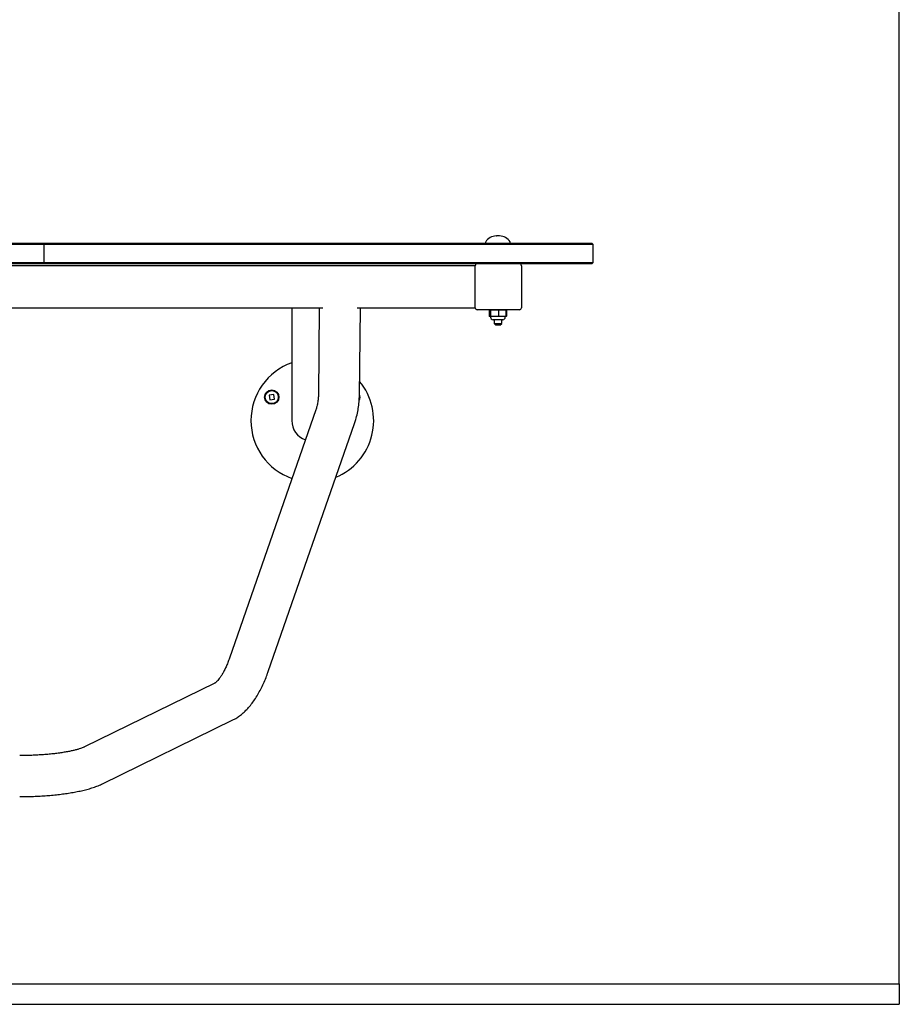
# Model space of a CAD drawing. Header units: inches. Extents: x 0 to 180, y 0 to 140.
# Tile 5 of 32: x 35 to 57, y 15 to 39. Entities that reach past the tile are written whole.
import ezdxf

# ---------------------------------------------------------------- set-up
doc = ezdxf.new("R2010")
doc.units = ezdxf.units.IN
doc.header["$MEASUREMENT"] = 0
doc.linetypes.add('SLD-Solid', pattern=[0])

msp = doc.modelspace()

# ---------------------------------------------------------------- linework, layer by layer
at = {"color": 7, "linetype": 'SLD-Solid', "lineweight": 25}
for p, q in [((56.5524981, 38.7713418), (56.5524981, 62.7713418)), ((56.5524981, 15.2713418), (56.5524981, 38.7713418)), ((17.0170961, 33.3243103), (35.1115481, 33.3243103)), ((35.1115481, 33.2943103), (17.0170961, 33.2943103)), ((35.1115481, 33.3243103), (35.7320981, 33.3243103)), ((35.7020981, 33.2943103), (35.1115481, 33.2943103)), ((35.7320981, 33.3243103), (35.7020981, 33.2943103)), ((35.7020981, 32.8543103), (35.7020981, 33.2943103)), ((36.7020961, 33.2943103), (35.7020981, 33.2943103)), ((35.7320981, 33.3243103), (36.7020961, 33.3243103)), ((36.7020961, 33.3243103), (48.0879001, 33.3243103)), ((48.0879001, 33.2943103), (36.7020961, 33.2943103)), ((46.4650681, 33.3452358), (46.4650681, 33.3393103)), ((47.0650681, 33.3393103), (47.0650681, 33.3452358)), ((48.0879001, 33.3243103), (49.0578981, 33.3243103)), ((49.0878981, 33.2943103), (48.0879001, 33.2943103)), ((49.0578981, 33.3243103), (49.0878981, 33.2943103)), ((49.0878981, 32.8543103), (49.0878981, 33.2943103)), ((17.0170961, 32.8543103), (35.1115481, 32.8543103)), ((35.1115481, 32.8243103), (17.0170961, 32.8243103)), ((46.2128981, 32.7736214), (18.8920981, 32.7736214)), ((35.1115481, 32.8543103), (35.7020981, 32.8543103)), ((35.7320981, 32.8243103), (35.1115481, 32.8243103)), ((35.7020981, 32.8543103), (36.7020961, 32.8543103)), ((35.7320981, 32.8243103), (35.7020981, 32.8543103)), ((36.7020961, 32.8243103), (35.7320981, 32.8243103)), ((36.7020961, 32.8543103), (48.0879001, 32.8543103)), ((48.0879001, 32.8243103), (36.7020961, 32.8243103)), ((42.6593722, 32.7736214), (42.2399981, 32.7736214)), ((46.2128981, 31.7493103), (46.2128981, 32.7743103)), ((47.3378981, 32.7743103), (47.3378981, 31.7493103)), ((48.0879001, 32.8543103), (49.0878981, 32.8543103)), ((49.0578981, 32.8243103), (48.0879001, 32.8243103)), ((49.0878981, 32.8543103), (49.0578981, 32.8243103)), ((22.6125987, 31.7499993), (42.4923976, 31.7499993)), ((41.7399981, 31.7499993), (41.7399981, 30.0004757)), ((42.4109913, 31.7499993), (42.3875222, 29.6076531)), ((43.3327892, 31.7499993), (46.2128981, 31.7499993)), ((43.3874622, 29.5966989), (43.4110513, 31.7499993)), ((47.2878981, 31.6993103), (46.2628981, 31.6993103)), ((46.5546522, 31.6913103), (46.56363, 31.6993103)), ((46.5704352, 31.6913103), (46.5546522, 31.6913103)), ((46.5546522, 31.6913103), (46.5546522, 31.5473103)), ((46.5704352, 31.6913103), (46.5787396, 31.6993103)), ((46.5856251, 31.6913103), (46.5704352, 31.6913103)), ((46.5704352, 31.6913103), (46.5704352, 31.5473103)), ((46.5856251, 31.6913103), (46.5932814, 31.6993103)), ((46.780258, 31.6913103), (46.5856251, 31.6913103)), ((46.5856251, 31.6913103), (46.5856251, 31.5473103)), ((46.7796099, 31.6993103), (46.780258, 31.6913103)), ((46.780258, 31.6913103), (46.780258, 31.5473103)), ((46.9597011, 31.6913103), (46.780258, 31.6913103)), ((46.9513967, 31.6993103), (46.9597011, 31.6913103)), ((46.9597011, 31.6913103), (46.9597011, 31.5473103)), ((46.9754841, 31.6913103), (46.9597011, 31.6913103)), ((46.9665063, 31.6993103), (46.9754841, 31.6913103)), ((46.9754841, 31.6913103), (46.9754841, 31.5473103)), ((46.5546522, 31.5473103), (46.5704352, 31.5473103)), ((46.56363, 31.5393103), (46.5546522, 31.5473103)), ((46.5787396, 31.5393103), (46.56363, 31.5393103)), ((46.5704352, 31.5473103), (46.5856251, 31.5473103)), ((46.5787396, 31.5393103), (46.5704352, 31.5473103)), ((46.5932814, 31.5393103), (46.5787396, 31.5393103)), ((46.5856251, 31.5473103), (46.780258, 31.5473103)), ((46.5932814, 31.5393103), (46.5856251, 31.5473103)), ((46.5871467, 31.5393103), (46.5871467, 31.5193103)), ((46.7796099, 31.5393103), (46.5932814, 31.5393103)), ((46.8829896, 31.4593103), (46.6471467, 31.4593103)), ((46.6713181, 31.4593103), (46.6713181, 31.3672545)), ((46.7796099, 31.5393103), (46.780258, 31.5473103)), ((46.9513967, 31.5393103), (46.7796099, 31.5393103)), ((46.780258, 31.5473103), (46.9597011, 31.5473103)), ((46.8588181, 31.3672545), (46.8588181, 31.4593103)), ((46.9429896, 31.5193103), (46.9429896, 31.5393103)), ((46.9597011, 31.5473103), (46.9513967, 31.5393103)), ((46.9665063, 31.5393103), (46.9513967, 31.5393103)), ((46.9597011, 31.5473103), (46.9754841, 31.5473103)), ((46.9754841, 31.5473103), (46.9665063, 31.5393103)), ((46.6713181, 31.3672545), (46.7142623, 31.3243103)), ((46.6713181, 31.3672545), (46.8521305, 31.3672545)), ((46.815874, 31.3243103), (46.7142623, 31.3243103)), ((46.815874, 31.3243103), (46.8588181, 31.3672545)), ((46.8521305, 31.3672545), (46.8588181, 31.3672545)), ((41.7399981, 30.0004757), (41.7399981, 29.0004757)), ((41.2976417, 29.6355124), (41.1870584, 29.6177545)), ((41.1870584, 29.6177545), (41.2048163, 29.5071713)), ((41.2048163, 29.5071713), (41.3153996, 29.5249292)), ((41.3153996, 29.5249292), (41.2976417, 29.6355124)), ((42.324707, 29.2605386), (40.2208671, 23.2109333)), ((41.1653818, 22.8824643), (43.2692217, 28.9320696)), ((39.8650787, 22.6031883), (36.6866574, 21.0455348)), ((37.1267244, 20.1475698), (40.3051457, 21.7052234)), ((8.5524981, 15.2713418), (56.5524981, 15.2713418)), ((56.5524981, 15.2713418), (56.5524981, 14.7713418)), ((8.5524981, 14.7713418), (56.5524981, 14.7713418))]:
    msp.add_line(p, q, dxfattribs=at)
for radius in [0.175, 0.159]:
    msp.add_circle((41.251229, 29.5713418), radius, dxfattribs=at)
for centre, radius, start, end in [((46.7248758, 33.1993103), 0.3, 90, 149.20159034), ((46.8052605, 33.1993103), 0.3, 30.79840966, 90), ((46.4800681, 33.3452358), 0.015, 149.20159034, 180), ((46.4800681, 33.3393103), 0.015, 180, 270), ((47.0500681, 33.3393103), 0.015, 270, 0), ((47.0500681, 33.3452358), 0.015, 0, 30.79840966), ((46.2628981, 32.7743103), 0.05, 90, 180), ((47.2878981, 32.7743103), 0.05, 0, 90), ((46.2628981, 31.7493103), 0.05, 180, 270), ((47.2878981, 31.7493103), 0.05, 270, 0), ((46.6471467, 31.5193103), 0.06, 180, 270), ((46.8829896, 31.5193103), 0.06, 270, 0), ((42.2399981, 29.0004757), 1.496063, 109.52453762, 250.61678452), ((42.2399981, 29.0004757), 1.496063, 292.49128478, 39.68040087), ((43.2287673, 29.5713418), 0.175, 332.17652564, 24.5240022), ((42.2399981, 29.0004757), 0.5, 180, 250.20372914)]:
    msp.add_arc(centre, radius, start, end, dxfattribs=at)
for points, knots in [([(46.7248819, 33.4993103), (46.7248799, 33.4993103), (46.7243844, 33.4993103), (46.726067, 33.4993103), (46.7277429, 33.4993103)], [0, 0, 0, 0, 0.0040196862, 1, 1, 1, 1]), ([(46.7689477, 33.4993103), (46.7666562, 33.4993103), (46.7616467, 33.4993103), (46.7539385, 33.4993103), (46.7469325, 33.4993103), (46.743114, 33.4993103), (46.7415224, 33.4993103)], [0, 0, 0, 0, 0.2372591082, 0.5186794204, 0.7993763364, 1, 1, 1, 1]), ([(46.8023934, 33.4993103), (46.8000172, 33.4993103), (46.7963465, 33.4993103), (46.7882242, 33.4993103), (46.7810232, 33.4993103), (46.7731675, 33.4993103), (46.7656055, 33.4993103), (46.7609627, 33.4993103), (46.7589852, 33.4993103)], [0, 0, 0, 0, 0.2793690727, 0.4315667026, 0.5833731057, 0.7355705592, 0.8873767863, 1, 1, 1, 1]), ([(42.3875222, 29.6076531), (42.3871289, 29.5920536), (42.3858488, 29.5412778), (42.375698, 29.4536531), (42.3546853, 29.3530372), (42.3337598, 29.2884712), (42.324707, 29.2605386)], [0, 0, 0, 0, 0.1393460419, 0.4535672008, 0.7636015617, 1, 1, 1, 1]), ([(43.2692217, 28.9320696), (43.2792892, 28.9622686), (43.3065575, 29.0440636), (43.3412822, 29.1793021), (43.3697362, 29.3372502), (43.3843201, 29.4766709), (43.3865801, 29.5630045), (43.3874622, 29.5966989)], [0, 0, 0, 0, 0.1389704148, 0.3764060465, 0.6132292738, 0.8490508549, 1, 1, 1, 1]), ([(40.2208671, 23.2109333), (40.2138535, 23.1911795), (40.1937334, 23.1345106), (40.1588277, 23.0470198), (40.1162925, 22.95238), (40.0733986, 22.8683846), (40.0312057, 22.7956723), (39.9908383, 22.7347869), (39.9535681, 22.6859662), (39.9208004, 22.6491232), (39.8939819, 22.62372), (39.8747974, 22.6088176), (39.8663385, 22.6038138), (39.8653634, 22.6033297), (39.8650787, 22.6031883)], [0, 0, 0, 0, 0.0525784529, 0.1508342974, 0.2479466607, 0.3435884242, 0.4375467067, 0.5296383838, 0.6197506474, 0.7079031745, 0.7943360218, 0.8796269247, 0.9648461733, 1, 1, 1, 1]), ([(40.3051457, 21.7052234), (40.3279038, 21.717024), (40.3834902, 21.7458469), (40.4674847, 21.8016883), (40.5578671, 21.8741036), (40.6459904, 21.9589233), (40.7318377, 22.0563919), (40.814537, 22.1661222), (40.8930874, 22.2868389), (40.9666596, 22.4168665), (41.0348278, 22.5545796), (41.0962601, 22.6961361), (41.1387649, 22.806768), (41.1605729, 22.8687883), (41.1653818, 22.8824643)], [0, 0, 0, 0, 0.0561858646, 0.1372329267, 0.2213535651, 0.3098349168, 0.4024137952, 0.4981103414, 0.5954608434, 0.6929176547, 0.7896445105, 0.8853995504, 0.9747296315, 1, 1, 1, 1]), ([(36.6866574, 21.0455348), (36.6809018, 21.0427977), (36.6665884, 21.035991), (36.6330458, 21.0222028), (36.5845109, 21.0049102), (36.5232899, 20.986003), (36.4496621, 20.9662864), (36.3640672, 20.9464357), (36.2672836, 20.9270648), (36.1602363, 20.9086839), (36.0439694, 20.8917163), (35.9195923, 20.8765053), (35.7882541, 20.8633249), (35.6511261, 20.8523955), (35.5093914, 20.8438687), (35.3642438, 20.8379241), (35.2288846, 20.8347192), (35.1421502, 20.8343699), (35.1047797, 20.8342194)], [0, 0, 0, 0, 0.0357715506, 0.0889607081, 0.1447640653, 0.2035016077, 0.2647870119, 0.3282168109, 0.3934009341, 0.4599920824, 0.5276962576, 0.5962718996, 0.6655234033, 0.7352927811, 0.805451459, 0.8758930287, 0.9465271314, 1, 1, 1, 1]), ([(35.1047797, 19.8342194), (35.1339257, 19.834303), (35.2184164, 19.8345454), (35.3580223, 19.8372381), (35.5224761, 19.8432729), (35.68488, 19.852327), (35.8444903, 19.8643379), (36.0006259, 19.879315), (36.1526685, 19.8972644), (36.3000897, 19.9182249), (36.4424819, 19.9422856), (36.5796083, 19.9696223), (36.711462, 20.0005792), (36.8384094, 20.0357423), (36.9611514, 20.0763723), (37.0562984, 20.1140743), (37.110389, 20.1398005), (37.1267244, 20.1475698)], [0, 0, 0, 0, 0.0359894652, 0.1043289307, 0.1727270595, 0.2412364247, 0.3099288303, 0.3788880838, 0.4482170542, 0.518047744, 0.5885564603, 0.6599876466, 0.7326924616, 0.8071915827, 0.8842696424, 0.965049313, 1, 1, 1, 1])]:
    msp.add_open_spline(points, degree=3, knots=knots, dxfattribs=at)

doc.saveas('drawing.dxf')
